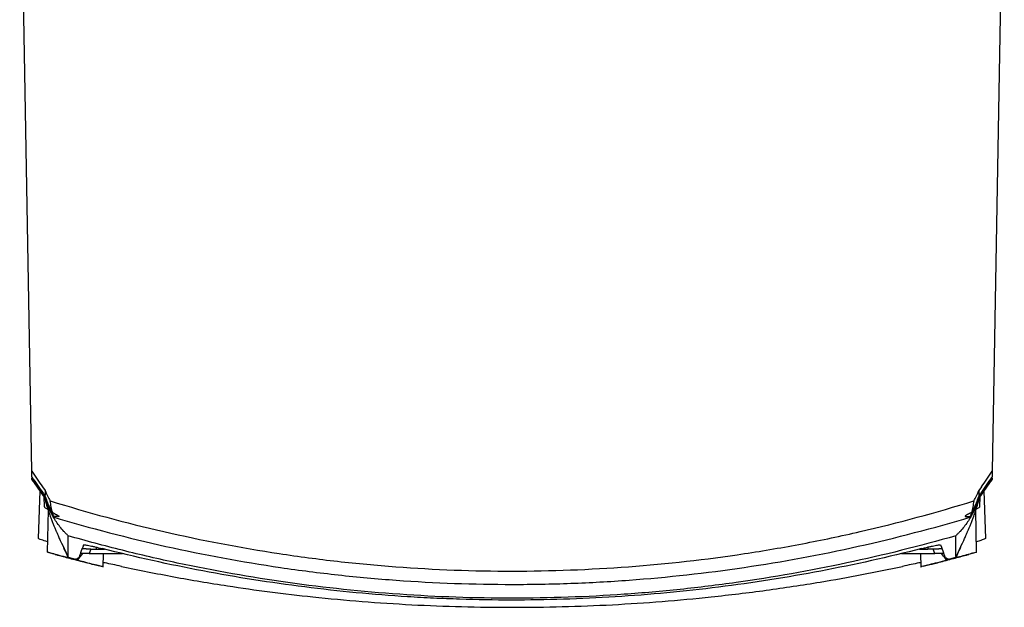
# Model space of a CAD drawing. Header units: millimetres. Extents: x -203 to 471, y -207 to 525.
# Tile 85 of 106: x 153 to 263, y 288 to 354. Entities that reach past the tile are written whole.
import ezdxf

# ---------------------------------------------------------------- set-up
doc = ezdxf.new("R2010")
doc.units = ezdxf.units.MM

msp = doc.modelspace()

# ---------------------------------------------------------------- linework, layer by layer
at = {"color": 7, "linetype": 'Continuous', "lineweight": 25}
for p, q in [((154.04, 303.44), (152.7, 380.42)), ((262.6, 380.42), (261.26, 303.44)), ((154.05, 302.58), (154.05, 302.73)), ((154.06, 302.51), (155.51, 300.43)), ((259.8, 300.46), (261.24, 302.51)), ((261.24, 302.72), (261.24, 302.58)), ((154.93, 301.26), (154.75, 295.95)), ((155.25, 301.7), (155.54, 301.28)), ((260.04, 301.7), (259.75, 301.28)), ((260.55, 295.96), (260.36, 301.26)), ((155.38, 300.63), (155.44, 299.49)), ((259.78, 300.43), (259.8, 300.46)), ((259.85, 299.49), (259.92, 300.63)), ((155.87, 299.12), (155.78, 294.41)), ((259.51, 294.41), (259.43, 299.12)), ((157.4, 295.38), (158.09, 293.85)), ((157.43, 295.32), (158.09, 293.85)), ((157.76, 294.55), (158.09, 293.79)), ((160.62, 294.76), (160.45, 294.28)), ((160.62, 294.76), (161.22, 294.76)), ((161.22, 294.76), (162.15, 294.76)), ((253.14, 294.76), (254.07, 294.76)), ((254.67, 294.76), (254.07, 294.76)), ((254.85, 294.28), (254.67, 294.76)), ((257.21, 293.85), (257.9, 295.38)), ((257.21, 293.85), (257.87, 295.32)), ((257.21, 293.79), (257.53, 294.55)), ((155.8, 294.43), (156.66, 294.2)), ((158.09, 293.79), (158.09, 293.85)), ((158.09, 293.85), (158.93, 293.62)), ((158.93, 293.62), (159.11, 293.52)), ((159.69, 294.26), (159.11, 293.52)), ((160.45, 294.28), (164.18, 294.28)), ((162.02, 292.76), (162.04, 294.28)), ((251.11, 294.28), (254.85, 294.28)), ((253.26, 294.28), (253.27, 292.76)), ((256.19, 293.52), (256.37, 293.62)), ((256.37, 293.62), (257.21, 293.85)), ((257.21, 293.79), (257.21, 293.85)), ((258.64, 294.2), (259.45, 294.42)), ((258.65, 294.17), (258.65, 294.17)), ((161, 293.04), (161.6, 292.9)), ((253.53, 292.86), (254.15, 293.01))]:
    msp.add_line(p, q, dxfattribs=at)
for centre, start, end in [((155.42, 300.86), 132.932, 199.6403), ((259.87, 300.86), 340.3597, 47.0681)]:
    msp.add_arc(centre, 0.13, start, end, dxfattribs=at)
for centre, major_axis, start_param, end_param in [((160.77, 294.21), (1.32, -0.02), 1.819215, 3.124873), ((254.52, 294.21), (1.32, 0.02), 0.016719, 1.322378)]:
    msp.add_ellipse(centre, major_axis=major_axis, ratio=0.047722, start_param=start_param, end_param=end_param, dxfattribs=at)
for points in [[(154.04, 303.44), (154.44, 302.86), (154.85, 302.28), (155.25, 301.7)], [(260.04, 301.7), (260.45, 302.28), (260.85, 302.86), (261.26, 303.44)], [(154.05, 302.81), (154.48, 302.19), (154.9, 301.58), (155.3, 301.01)], [(155.3, 300.82), (154.9, 301.38), (154.48, 301.97), (154.05, 302.58)], [(154.05, 302.58), (154.05, 302.58), (154.05, 302.58), (154.05, 302.58)], [(260, 301), (260.39, 301.58), (260.81, 302.19), (261.24, 302.81)], [(261.24, 302.58), (260.81, 301.97), (260.39, 301.38), (260, 300.82)], [(155.54, 301.28), (155.7, 300.89), (155.89, 300.5), (156.11, 300.14)], [(259.19, 300.14), (259.41, 300.5), (259.6, 300.89), (259.75, 301.28)], [(155.5, 300.53), (155.5, 300.53), (155.5, 300.53), (155.5, 300.52)], [(259.79, 300.52), (259.79, 300.53), (259.79, 300.53), (259.79, 300.53)], [(156.44, 298.35), (156.44, 298.38), (156.43, 298.41), (156.42, 298.44)], [(258.87, 298.44), (258.87, 298.41), (258.86, 298.38), (258.85, 298.35)], [(159.82, 295.23), (159.57, 294.55), (159.39, 294.07), (159.29, 293.79)], [(255.48, 295.23), (255.73, 294.55), (255.9, 294.07), (256, 293.79)], [(158.09, 293.85), (158.37, 293.77), (158.65, 293.7), (158.93, 293.63)], [(159.29, 293.79), (159.15, 293.71), (159.03, 293.65), (158.93, 293.63)], [(256.37, 293.63), (256.27, 293.65), (256.15, 293.71), (256, 293.79)], [(256.37, 293.63), (256.65, 293.7), (256.93, 293.77), (257.21, 293.85)]]:
    msp.add_open_spline(points, degree=3, dxfattribs=at)
for points, knots in [([(154.05, 302.81), (154.05, 302.83), (154.05, 302.87), (154.05, 302.94), (154.05, 303.01), (154.05, 303.08), (154.04, 303.17), (154.04, 303.25), (154.04, 303.34), (154.04, 303.41), (154.04, 303.44)], [0, 0, 0, 0, 0.125004, 0.250005, 0.375003, 0.5, 0.624997, 0.749996, 0.874996, 1, 1, 1, 1]), ([(261.26, 303.44), (261.25, 303.41), (261.25, 303.34), (261.25, 303.25), (261.25, 303.17), (261.25, 303.08), (261.25, 303.01), (261.25, 302.94), (261.25, 302.87), (261.24, 302.83), (261.24, 302.81)], [0, 0, 0, 0, 0.125004, 0.250004, 0.375003, 0.5, 0.624997, 0.749995, 0.874996, 1, 1, 1, 1]), ([(154.05, 302.58), (154.05, 302.59), (154.07, 302.6), (154.11, 302.63), (154.15, 302.64), (154.18, 302.66)], [0, 0, 0, 0, 0.5, 0.5, 1, 1, 1, 1]), ([(261.24, 302.58), (261.24, 302.59), (261.23, 302.6), (261.18, 302.63), (261.15, 302.64), (261.11, 302.66)], [0, 0, 0, 0, 0.5, 0.5, 1, 1, 1, 1]), ([(155.54, 301.28), (155.54, 301.28), (155.54, 301.27), (155.54, 301.25), (155.54, 301.23), (155.54, 301.17), (155.54, 301.13), (155.53, 301.04), (155.53, 300.99), (155.52, 300.84), (155.52, 300.76), (155.52, 300.69)], [0, 0, 0, 0, 0.03125, 0.03125, 0.0625, 0.125, 0.25, 0.25, 0.5, 0.5, 1, 1, 1, 1]), ([(259.75, 301.28), (259.75, 301.28), (259.75, 301.27), (259.75, 301.25), (259.75, 301.23), (259.76, 301.17), (259.76, 301.13), (259.76, 301.04), (259.76, 300.99), (259.77, 300.84), (259.78, 300.76), (259.78, 300.69)], [0, 0, 0, 0, 0.03125, 0.03125, 0.0625, 0.125, 0.25, 0.25, 0.5, 0.5, 1, 1, 1, 1]), ([(155.3, 301.01), (155.34, 300.94), (155.38, 300.88), (155.43, 300.82), (155.46, 300.78), (155.49, 300.73), (155.52, 300.69)], [0, 0, 0, 0, 0.0005149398, 0.0005149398, 0.0005149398, 0.000877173, 0.000877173, 0.000877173, 0.000877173]), ([(155.5, 300.52), (155.48, 300.56), (155.45, 300.6), (155.42, 300.65), (155.38, 300.7), (155.34, 300.76), (155.3, 300.82)], [0, 0, 0, 0, 0.0003389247, 0.0003389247, 0.0003389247, 0.000812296, 0.000812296, 0.000812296, 0.000812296]), ([(155.33, 300.95), (155.37, 300.9), (155.41, 300.84), (155.45, 300.78), (155.48, 300.73), (155.52, 300.68), (155.55, 300.63)], [0, 0, 0, 0, 0.0004633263, 0.0004633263, 0.0004633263, 0.0008904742, 0.0008904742, 0.0008904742, 0.0008904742]), ([(155.5, 300.52), (155.5, 300.47), (155.49, 300.42), (155.49, 300.47), (155.49, 300.47)], [0, 0, 0, 0, 0.927118, 1, 1, 1, 1]), ([(155.49, 300.47), (155.51, 300.37), (155.57, 300.14), (155.67, 299.77), (155.78, 299.37), (155.9, 299.02), (156, 298.72), (156.09, 298.46), (156.17, 298.24), (156.27, 297.98), (156.4, 297.65), (156.54, 297.3), (156.65, 297.05), (156.71, 296.89), (156.76, 296.78), (156.81, 296.66), (156.87, 296.52), (156.94, 296.35), (157.03, 296.16), (157.12, 295.95), (157.23, 295.7), (157.33, 295.49), (157.39, 295.35), (157.41, 295.31)], [0, 0, 0, 0, 0.043996, 0.111541, 0.172427, 0.226679, 0.274318, 0.315355, 0.3498, 0.379577, 0.452779, 0.517219, 0.572913, 0.597485, 0.621601, 0.651718, 0.688448, 0.731789, 0.781739, 0.838298, 0.901465, 0.971242, 1, 1, 1, 1]), ([(156.42, 298.44), (156.34, 298.57), (156.25, 298.72), (156.08, 299.04), (156, 299.21), (155.76, 299.74), (155.62, 300.12), (155.5, 300.53)], [0, 0, 0, 0, 0.25, 0.25, 0.5, 0.5, 1, 1, 1, 1]), ([(155.51, 300.69), (155.62, 300.34), (155.75, 300.01), (155.96, 299.54), (156.04, 299.39), (156.19, 299.1), (156.26, 298.97), (156.34, 298.84)], [0, 0, 0, 0, 0.5, 0.5, 0.75, 0.75, 1, 1, 1, 1]), ([(155.65, 300.36), (155.75, 300.05), (155.97, 299.35), (156.3, 298.75), (156.48, 298.46), (156.5, 298.43)], [0, 0, 0, 0, 0.424093, 0.931387, 1, 1, 1, 1]), ([(156.11, 300.14), (160.29, 298.84), (164.51, 297.7), (173.03, 295.74), (177.33, 294.92), (182.75, 294.1), (183.84, 293.94), (186.01, 293.66), (187.09, 293.52), (190.35, 293.16), (192.51, 292.95), (199.02, 292.47), (203.35, 292.3), (212, 292.31), (216.33, 292.47), (224.97, 293.12), (229.29, 293.6), (235.76, 294.58), (237.92, 294.95), (242.23, 295.77), (244.37, 296.22), (250.78, 297.69), (255, 298.84), (259.19, 300.14)], [0, 0, 0, 0, 0.125, 0.125, 0.25, 0.25, 0.28125, 0.28125, 0.3125, 0.3125, 0.375, 0.375, 0.5, 0.5, 0.625, 0.625, 0.75, 0.75, 0.8125, 0.8125, 0.875, 0.875, 1, 1, 1, 1]), ([(156.34, 298.84), (156.29, 299.04), (156.25, 299.25), (156.2, 299.57), (156.18, 299.68), (156.14, 299.91), (156.12, 300.02), (156.11, 300.14)], [0, 0, 0, 0, 0.5, 0.5, 0.75, 0.75, 1, 1, 1, 1]), ([(257.89, 295.31), (257.9, 295.35), (257.97, 295.49), (258.06, 295.7), (258.17, 295.95), (258.27, 296.16), (258.35, 296.35), (258.42, 296.52), (258.48, 296.66), (258.53, 296.78), (258.58, 296.89), (258.65, 297.05), (258.75, 297.3), (258.9, 297.65), (259.02, 297.98), (259.12, 298.24), (259.2, 298.46), (259.3, 298.72), (259.4, 299.02), (259.51, 299.37), (259.63, 299.77), (259.73, 300.14), (259.78, 300.37), (259.8, 300.47)], [0, 0, 0, 0, 0.0287688, 0.0985761, 0.1617698, 0.2183522, 0.2683237, 0.3116832, 0.3484288, 0.3785582, 0.4026845, 0.4272669, 0.4829844, 0.5474517, 0.6206848, 0.6504743, 0.6849343, 0.7259887, 0.7736471, 0.8279228, 0.8888345, 0.9564074, 1, 1, 1, 1]), ([(258.8, 298.43), (258.82, 298.46), (258.99, 298.75), (259.33, 299.35), (259.55, 300.05), (259.65, 300.36)], [0, 0, 0, 0, 0.068613, 0.575907, 1, 1, 1, 1]), ([(259.79, 300.53), (259.68, 300.12), (259.54, 299.74), (259.3, 299.21), (259.21, 299.04), (259.04, 298.72), (258.96, 298.57), (258.87, 298.44)], [0, 0, 0, 0, 0.5, 0.5, 0.75, 0.75, 1, 1, 1, 1]), ([(258.96, 298.84), (259.03, 298.97), (259.11, 299.1), (259.26, 299.39), (259.33, 299.54), (259.54, 300.01), (259.67, 300.34), (259.78, 300.69)], [0, 0, 0, 0, 0.25, 0.25, 0.5, 0.5, 1, 1, 1, 1]), ([(259.19, 300.14), (259.17, 300.02), (259.15, 299.91), (259.12, 299.68), (259.1, 299.57), (259.04, 299.25), (259, 299.04), (258.96, 298.84)], [0, 0, 0, 0, 0.25, 0.25, 0.5, 0.5, 1, 1, 1, 1]), ([(259.74, 300.63), (259.78, 300.68), (259.81, 300.73), (259.85, 300.78), (259.89, 300.84), (259.92, 300.9), (259.96, 300.95)], [0, 0, 0, 0, 0.0004278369, 0.0004278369, 0.0004278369, 0.0008904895, 0.0008904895, 0.0008904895, 0.0008904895]), ([(259.78, 300.69), (259.81, 300.73), (259.84, 300.78), (259.87, 300.82), (259.91, 300.88), (259.95, 300.94), (260, 301)], [0, 0, 0, 0, 0.0003622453, 0.0003622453, 0.0003622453, 0.0008711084, 0.0008711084, 0.0008711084, 0.0008711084]), ([(260, 300.82), (259.96, 300.76), (259.92, 300.7), (259.88, 300.65), (259.85, 300.61), (259.82, 300.56), (259.79, 300.52)], [0, 0, 0, 0, 0.0004726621, 0.0004726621, 0.0004726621, 0.0008122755, 0.0008122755, 0.0008122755, 0.0008122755]), ([(259.81, 300.47), (259.81, 300.47), (259.8, 300.43), (259.79, 300.48), (259.79, 300.52)], [0, 0, 0, 0, 0.138108, 1, 1, 1, 1]), ([(155.45, 299.49), (155.46, 299.45), (155.5, 299.38), (155.65, 299.3), (155.8, 299.25), (155.83, 299.25)], [0, 0, 0, 0, 0.454803, 0.916507, 1, 1, 1, 1]), ([(259.85, 299.49), (259.83, 299.45), (259.79, 299.38), (259.64, 299.3), (259.49, 299.25), (259.47, 299.25)], [0, 0, 0, 0, 0.454803, 0.916507, 1, 1, 1, 1]), ([(156.34, 298.84), (156.34, 298.83), (156.35, 298.83), (156.38, 298.81), (156.41, 298.8), (156.43, 298.79)], [0, 0, 0, 0, 0.5, 0.5, 1, 1, 1, 1]), ([(156.5, 298.43), (156.48, 298.43), (156.46, 298.44), (156.43, 298.44), (156.42, 298.44), (156.42, 298.44)], [0, 0, 0, 0, 0.5, 0.5, 1, 1, 1, 1]), ([(156.43, 298.79), (156.53, 298.74), (156.62, 298.7), (156.78, 298.63), (156.85, 298.59), (157.02, 298.5), (157.08, 298.45), (157.09, 298.41), (157.08, 298.4), (157.03, 298.38), (156.96, 298.37), (156.83, 298.38), (156.68, 298.4), (156.6, 298.41), (156.5, 298.43)], [0, 0, 0, 0, 0.125, 0.125, 0.25, 0.25, 0.5, 0.5, 0.625, 0.625, 0.75, 0.875, 0.875, 1, 1, 1, 1]), ([(156.44, 298.35), (160.6, 297.1), (164.8, 296), (173.25, 294.12), (177.51, 293.34), (183.94, 292.39), (186.1, 292.12), (190.41, 291.64), (192.57, 291.45), (199.05, 290.97), (203.37, 290.82), (209.87, 290.82), (212.04, 290.86), (215.3, 290.98), (216.38, 291.03), (218.55, 291.15), (219.63, 291.22), (225.02, 291.62), (229.31, 292.09), (237.84, 293.35), (242.08, 294.13), (250.51, 296.01), (254.69, 297.1), (258.85, 298.35)], [0, 0, 0, 0, 0.125, 0.125, 0.25, 0.25, 0.3125, 0.3125, 0.375, 0.375, 0.5, 0.5, 0.5625, 0.5625, 0.59375, 0.59375, 0.625, 0.625, 0.75, 0.75, 0.875, 0.875, 1, 1, 1, 1]), ([(158.11, 296.25), (158.02, 296.33), (157.94, 296.41), (157.78, 296.57), (157.71, 296.65), (157.48, 296.9), (157.33, 297.07), (156.92, 297.6), (156.67, 297.97), (156.44, 298.35)], [0, 0, 0, 0, 0.125, 0.125, 0.25, 0.25, 0.5, 0.5, 1, 1, 1, 1]), ([(258.85, 298.35), (258.63, 297.97), (258.38, 297.6), (257.96, 297.07), (257.82, 296.9), (257.59, 296.65), (257.51, 296.57), (257.35, 296.41), (257.27, 296.33), (257.19, 296.25)], [0, 0, 0, 0, 0.5, 0.5, 0.75, 0.75, 0.875, 0.875, 1, 1, 1, 1]), ([(258.86, 298.79), (258.76, 298.74), (258.67, 298.7), (258.51, 298.63), (258.44, 298.59), (258.28, 298.5), (258.22, 298.45), (258.21, 298.41), (258.22, 298.4), (258.27, 298.38), (258.34, 298.37), (258.46, 298.38), (258.61, 298.4), (258.7, 298.41), (258.8, 298.43)], [0, 0, 0, 0, 0.125, 0.125, 0.25, 0.25, 0.5, 0.5, 0.625, 0.625, 0.75, 0.875, 0.875, 1, 1, 1, 1]), ([(258.87, 298.44), (258.87, 298.44), (258.86, 298.44), (258.84, 298.44), (258.82, 298.43), (258.8, 298.43)], [0, 0, 0, 0, 0.5, 0.5, 1, 1, 1, 1]), ([(258.86, 298.79), (258.89, 298.8), (258.91, 298.81), (258.94, 298.83), (258.96, 298.83), (258.96, 298.84)], [0, 0, 0, 0, 0.5, 0.5, 1, 1, 1, 1]), ([(155.8, 295.58), (155.56, 295.66), (155.07, 295.81), (154.75, 295.93), (154.78, 295.95), (154.79, 295.95)], [0, 0, 0, 0, 0.425043, 0.832864, 1, 1, 1, 1]), ([(158.09, 293.85), (158.09, 293.96), (158.09, 294.22), (158.1, 295.02), (158.1, 295.56), (158.11, 296.25)], [0, 0, 0, 0, 0.5, 0.5, 1, 1, 1, 1]), ([(257.19, 296.25), (253.16, 295.09), (249.1, 294.08), (240.93, 292.34), (236.81, 291.61), (231.63, 290.88), (230.6, 290.75), (228.52, 290.49), (227.48, 290.37), (224.35, 290.04), (222.27, 289.86), (216.01, 289.42), (211.84, 289.28), (205.57, 289.28), (203.48, 289.31), (199.29, 289.46), (197.2, 289.57), (190.93, 290.01), (186.77, 290.44), (178.5, 291.61), (174.38, 292.33), (169.26, 293.42), (168.24, 293.65), (166.2, 294.12), (165.18, 294.37), (162.13, 295.13), (160.11, 295.67), (158.11, 296.25)], [0, 0, 0, 0, 0.125, 0.125, 0.25, 0.25, 0.28125, 0.28125, 0.3125, 0.3125, 0.375, 0.375, 0.5, 0.5, 0.5625, 0.5625, 0.625, 0.625, 0.75, 0.75, 0.875, 0.875, 0.90625, 0.90625, 0.9375, 0.9375, 1, 1, 1, 1]), ([(257.21, 293.85), (257.2, 293.96), (257.2, 294.22), (257.2, 295.02), (257.19, 295.56), (257.19, 296.25)], [0, 0, 0, 0, 0.5, 0.5, 1, 1, 1, 1]), ([(260.53, 295.96), (260.51, 295.94), (260.47, 295.9), (260.08, 295.76), (259.66, 295.63), (259.49, 295.58)], [0, 0, 0, 0, 0.3426866, 0.7280898, 1, 1, 1, 1]), ([(157.57, 294.95), (157.6, 294.88), (157.66, 294.74), (157.72, 294.61), (157.75, 294.55)], [0, 0, 0, 0, 0.543374, 1, 1, 1, 1]), ([(160.62, 294.76), (160.6, 294.76), (160.56, 294.76), (160.5, 294.76), (160.44, 294.76), (160.38, 294.76), (160.32, 294.76), (160.27, 294.76), (160.21, 294.76), (160.16, 294.77), (160.11, 294.77), (160.06, 294.77), (160.01, 294.77), (159.96, 294.77), (159.91, 294.78), (159.85, 294.78), (159.78, 294.79), (159.73, 294.79), (159.69, 294.8), (159.67, 294.81), (159.66, 294.81), (159.66, 294.81)], [0, 0, 0, 0, 0.031097, 0.062056, 0.093021, 0.124133, 0.155531, 0.187352, 0.219726, 0.252778, 0.286623, 0.321372, 0.357123, 0.39397, 0.431996, 0.504701, 0.585749, 0.675543, 0.774377, 0.882473, 1, 1, 1, 1]), ([(159.82, 295.23), (159.82, 295.25), (159.87, 295.25), (160.07, 295.23), (160.22, 295.2), (160.5, 295.15), (160.61, 295.12), (160.84, 295.07), (160.96, 295.05), (161.35, 294.95), (161.63, 294.89), (161.92, 294.81)], [0, 0, 0, 0, 0.25, 0.25, 0.5, 0.5, 0.625, 0.625, 0.75, 0.75, 1, 1, 1, 1]), ([(161.23, 294.98), (161.23, 294.93), (161.24, 294.86), (161.23, 294.78), (161.22, 294.76), (161.22, 294.76)], [0, 0, 0, 0, 0.657231, 0.974668, 1, 1, 1, 1]), ([(253.37, 294.81), (245.93, 292.91), (238.37, 291.48), (228.79, 290.27), (226.87, 290.06), (223.02, 289.7), (221.1, 289.55), (215.32, 289.19), (211.46, 289.07), (205.66, 289.07), (203.73, 289.1), (200.83, 289.2), (199.86, 289.23), (197.93, 289.33), (196.96, 289.38), (192.15, 289.68), (188.32, 290.05), (176.89, 291.49), (169.37, 292.91), (161.92, 294.81)], [0, 0, 0, 0, 0.25, 0.25, 0.3125, 0.3125, 0.375, 0.375, 0.5, 0.5, 0.5625, 0.5625, 0.59375, 0.59375, 0.625, 0.625, 0.75, 0.75, 1, 1, 1, 1]), ([(253.37, 294.81), (253.52, 294.85), (253.66, 294.88), (253.94, 294.95), (254.08, 294.99), (254.34, 295.05), (254.46, 295.07), (254.69, 295.12), (254.79, 295.15), (254.98, 295.18), (255.06, 295.2), (255.21, 295.22), (255.27, 295.23), (255.37, 295.24), (255.41, 295.25), (255.46, 295.24), (255.48, 295.24), (255.48, 295.23)], [0, 0, 0, 0, 0.125, 0.125, 0.25, 0.25, 0.375, 0.375, 0.5, 0.5, 0.625, 0.625, 0.75, 0.75, 0.875, 0.875, 1, 1, 1, 1]), ([(254.07, 294.98), (254.06, 294.93), (254.06, 294.86), (254.07, 294.78), (254.07, 294.76), (254.07, 294.76)], [0, 0, 0, 0, 0.668695, 0.974821, 1, 1, 1, 1]), ([(255.63, 294.81), (255.63, 294.81), (255.63, 294.81), (255.63, 294.81), (255.62, 294.8), (255.6, 294.8), (255.58, 294.8), (255.56, 294.79), (255.54, 294.79), (255.51, 294.79), (255.48, 294.78), (255.45, 294.78), (255.41, 294.78), (255.36, 294.77), (255.3, 294.77), (255.21, 294.77), (255.11, 294.76), (255.01, 294.76), (254.9, 294.76), (254.79, 294.76), (254.71, 294.76), (254.67, 294.76)], [0, 0, 0, 0, 0.059985, 0.117591, 0.172837, 0.22574, 0.276325, 0.324616, 0.370644, 0.414441, 0.456048, 0.49551, 0.532882, 0.568226, 0.63786, 0.70368, 0.766295, 0.826407, 0.884813, 0.942376, 1, 1, 1, 1]), ([(257.54, 294.55), (257.57, 294.61), (257.64, 294.74), (257.7, 294.88), (257.73, 294.95)], [0, 0, 0, 0, 0.456817, 1, 1, 1, 1]), ([(158.09, 293.79), (157.75, 293.88), (157.07, 294.06), (156.3, 294.27), (155.84, 294.4), (155.82, 294.4), (155.81, 294.41)], [0, 0, 0, 0, 0.2716581, 0.5436804, 0.8050846, 1, 1, 1, 1]), ([(156.65, 294.17), (156.68, 294.17), (156.73, 294.15), (157.12, 294.05), (157.7, 293.89), (158.44, 293.69), (159.27, 293.47), (160.08, 293.27), (160.69, 293.11), (160.92, 293.05), (161, 293.03)], [0, 0, 0, 0, 0.117518, 0.2446, 0.374555, 0.508986, 0.647552, 0.788012, 0.927222, 1, 1, 1, 1]), ([(162.01, 292.79), (161.99, 292.79), (161.95, 292.8), (161.49, 292.91), (160.78, 293.09), (159.94, 293.3), (159.35, 293.45), (159.11, 293.52)], [0, 0, 0, 0, 0.188401, 0.399067, 0.613754, 0.837675, 1, 1, 1, 1]), ([(256.19, 293.52), (255.83, 293.42), (255.1, 293.24), (254.17, 293), (253.55, 292.85), (253.26, 292.78), (253.3, 292.79), (253.31, 292.79)], [0, 0, 0, 0, 0.238806, 0.477868, 0.709306, 0.929385, 1, 1, 1, 1]), ([(254.27, 293.03), (254.35, 293.05), (254.56, 293.1), (255.14, 293.24), (255.9, 293.44), (256.73, 293.66), (257.52, 293.87), (258.17, 294.04), (258.52, 294.14), (258.62, 294.17), (258.65, 294.17)], [0, 0, 0, 0, 0.0829, 0.219009, 0.359252, 0.503468, 0.649726, 0.794814, 0.935769, 1, 1, 1, 1]), ([(256.19, 293.52), (256.14, 293.58), (255.94, 293.83), (255.75, 294.08), (255.6, 294.26)], [0, 0, 0, 0, 0.255623, 1, 1, 1, 1]), ([(259.48, 294.41), (259.49, 294.41), (259.54, 294.42), (259.31, 294.36), (258.79, 294.22), (258.05, 294.01), (257.48, 293.86), (257.21, 293.79)], [0, 0, 0, 0, 0.053211, 0.29366, 0.535734, 0.786812, 1, 1, 1, 1]), ([(164.06, 292.83), (163.73, 292.9), (163.08, 293.04), (162.4, 293.18), (162.1, 293.24), (162.03, 293.26)], [0, 0, 0, 0, 0.4389733, 0.8683545, 1, 1, 1, 1]), ([(164.06, 292.83), (166, 292.43), (169.9, 291.63), (175.44, 290.71), (180.62, 289.97), (185.63, 289.39), (190.91, 288.9), (196.45, 288.53), (202.03, 288.31), (207.65, 288.24), (213.26, 288.31), (218.85, 288.53), (224.4, 288.9), (230.13, 289.43), (236.03, 290.14), (241.63, 290.99), (246.7, 291.89), (249.73, 292.52), (251.24, 292.83)], [0, 0, 0, 0, 0.06991, 0.139961, 0.194868, 0.24972, 0.312058, 0.37449, 0.43711, 0.499995, 0.562854, 0.625472, 0.687991, 0.750531, 0.820743, 0.89099, 0.945691, 1, 1, 1, 1]), ([(253.27, 293.26), (253.2, 293.24), (252.89, 293.18), (252.21, 293.04), (251.56, 292.9), (251.24, 292.83)], [0, 0, 0, 0, 0.133099, 0.561278, 1, 1, 1, 1])]:
    msp.add_open_spline(points, degree=3, knots=knots, dxfattribs=at)

doc.saveas('drawing.dxf')
